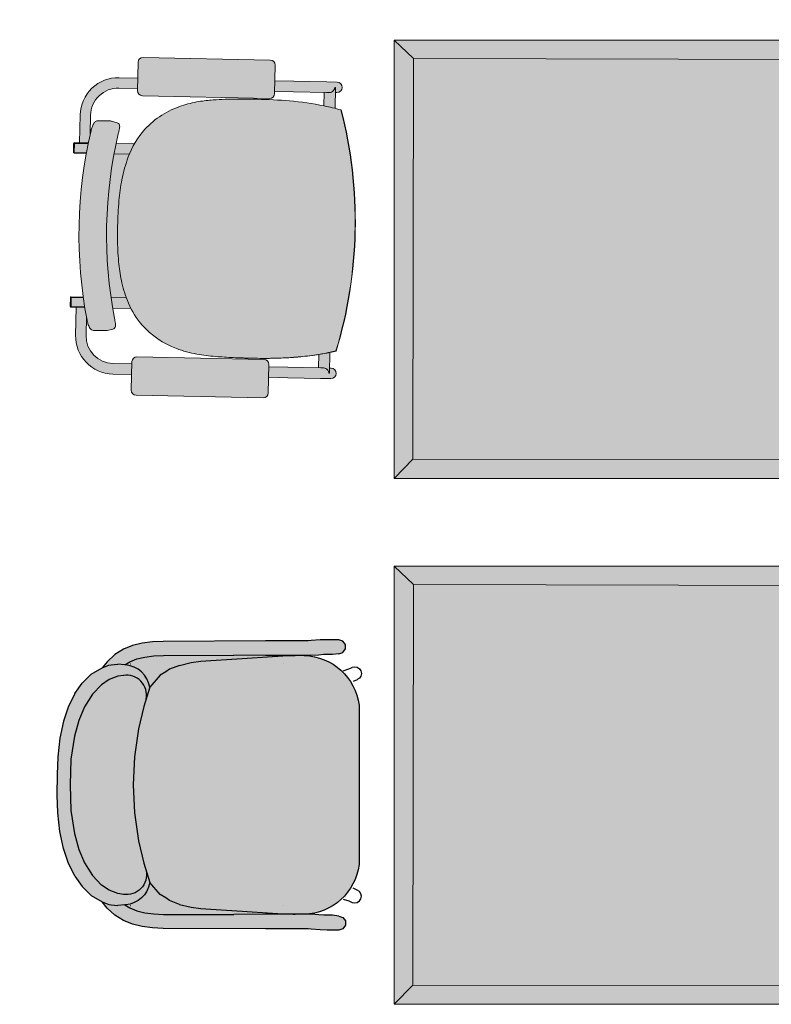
# Model space of a CAD drawing. Header units: millimetres. Extents: x 31882 to 271790, y -35693 to 24917.
# Tile 124 of 256: x 66839 to 68146, y 5428 to 7139. Entities that reach past the tile are written whole.
import ezdxf

# ---------------------------------------------------------------- set-up
doc = ezdxf.new("R2010")
doc.units = ezdxf.units.MM
doc.header["$MEASUREMENT"] = 0
doc.linetypes.add('DASHED', pattern=[19.049999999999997, 12.7, -6.35])
for name, color, linetype, lineweight in [('02 Furniture', 14, 'Continuous', 25), ('02_Elevation 01', 14, 'Continuous', 9), ('Furniture', 14, 'Continuous', 9), ('Grey - 8', 8, 'DASHED', 15), ('Layer 1', 7, 'Continuous', 0)]:
    doc.layers.add(name, color=color, linetype=linetype, lineweight=lineweight)
doc.layers.add('Furniture blocks', color=6, linetype='Continuous')

# ---------------------------------------------------------------- blocks, each defined once
blk = doc.blocks.new('24 x 24 seater')
at = {"layer": 'Layer 1'}
h = blk.add_hatch(color=209, dxfattribs=at)
h.dxf.hatch_style = 1
h.paths.add_polyline_path([(8583.424074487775, 39.75709807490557), (8613.397920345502, 39.75709807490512), (8613.397920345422, 69.55848029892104), (8583.42407448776, 69.5584802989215)])
h = blk.add_hatch(color=255, dxfattribs=at)
h.dxf.hatch_style = 1
h.paths.add_polyline_path([(8584.7417319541, 41.02088590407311), (8612.13413251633, 41.07475554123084), (8612.080262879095, 68.2946924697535), (8584.687862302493, 68.24082213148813)])
at = {"layer": '02_Elevation 01'}
for p, q in [((8583.42407448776, 69.5584802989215), (8584.687862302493, 68.24082213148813)), ((8613.397920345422, 69.55848029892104), (8612.080262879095, 68.2946924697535)), ((8603.64109939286, 41.25198888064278), (8603.640853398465, 41.24020077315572)), ((8583.424074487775, 39.75709807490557), (8584.7417319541, 41.02088590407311)), ((8603.62647003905, 40.55094691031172), (8603.626162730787, 40.53622062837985)), ((8613.397920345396, 39.75709807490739), (8612.134132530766, 41.07475624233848))]:
    blk.add_line(p, q, dxfattribs=at)
at = {"layer": '02_Elevation 01', "ltscale": 3}
for points in [[(8583.424074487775, 39.75709807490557), (8613.397920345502, 39.75709807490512), (8613.397920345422, 69.55848029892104), (8583.42407448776, 69.5584802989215)], [(8584.7417319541, 41.02088590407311), (8612.13413251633, 41.07475554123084), (8612.080262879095, 68.2946924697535), (8584.687862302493, 68.24082213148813)]]:
    blk.add_lwpolyline(points, close=True, dxfattribs=at)
blk = doc.blocks.new('asdasdasd')
at = {"layer": 'Furniture blocks', "ltscale": 3, "transparency": 33554687}
h = blk.add_hatch(color=254, dxfattribs=at)
h.dxf.hatch_style = 1
h.paths.add_polyline_path([(-395.7213800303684, -1387.304640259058), (-395.7615699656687, -1386.818195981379), (-395.7183384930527, -1386.380668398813), (-395.695199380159, -1386.206940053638), (-395.51363205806, -1385.76008401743), (-395.9368560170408, -1386.092542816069), (-396.4255294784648, -1386.62944509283), (-396.7904408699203, -1387.214267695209), (-397.0432965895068, -1387.8402243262), (-397.202634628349, -1388.501390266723), (-397.2906614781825, -1389.197398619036), (-397.3291440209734, -1389.932827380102), (-397.3609904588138, -1396.927163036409), (-397.363314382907, -1398.718338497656), (-397.3667034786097, -1399.44447609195), (-397.3700094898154, -1399.859763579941), (-397.3846254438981, -1400.067562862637), (-397.4353131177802, -1400.674161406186), (-397.4456835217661, -1401.166433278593), (-397.4456745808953, -1401.955095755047), (-397.3541293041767, -1402.236692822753), (-397.114351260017, -1402.410835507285), (-396.8179903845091, -1402.410814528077), (-396.5782466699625, -1402.236636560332), (-396.4866953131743, -1401.954833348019), (-396.432973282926, -1401.517534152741), (-396.4316887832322, -1401.398908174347), (-396.4235269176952, -1400.918740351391), (-396.3943151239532, -1400.579043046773), (-396.3672685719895, -1400.052048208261), (-396.3657553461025, -1399.86192239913), (-396.3624710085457, -1399.44926931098), (-396.3598769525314, -1398.893588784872), (-396.3619920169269, -1398.843931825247), (-396.3591719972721, -1398.742578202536), (-396.3590752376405, -1398.721851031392), (-396.3567513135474, -1396.931099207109), (-396.3923088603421, -1394.772768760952), (-396.3706497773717, -1389.963852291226), (-396.3354304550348, -1389.282676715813), (-396.2591424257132, -1388.673394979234), (-396.1296177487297, -1388.131505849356), (-395.9351242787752, -1387.647383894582)])
h.paths.add_polyline_path([(-394.3678405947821, -1385.718921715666), (-393.7193127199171, -1385.084531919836), (-392.846569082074, -1384.537052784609), (-391.9283034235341, -1384.148990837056), (-390.8371936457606, -1383.860653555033), (-389.2732481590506, -1383.614333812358), (-387.5152946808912, -1383.567895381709), (-385.7573412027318, -1383.614333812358), (-384.1933957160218, -1383.860653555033), (-383.1022859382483, -1384.148990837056), (-382.1840202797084, -1384.537052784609), (-381.3112766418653, -1385.084531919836), (-380.6627487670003, -1385.718921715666), (-380.3157321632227, -1386.244168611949), (-380.0766101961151, -1386.827788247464), (-380.0240874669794, -1387.208398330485, -0.5267088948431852), (-381.6422117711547, -1388.759716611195), (-380.8291377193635, -1389.01243450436, 0.3491792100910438), (-379.3142820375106, -1387.366038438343), (-379.309209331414, -1387.304640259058), (-379.2690193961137, -1386.818195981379), (-379.3122508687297, -1386.380668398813), (-379.3353899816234, -1386.206940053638), (-379.5169573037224, -1385.76008401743), (-379.5317677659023, -1385.723633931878), (-379.6030884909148, -1385.602357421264), (-379.9414411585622, -1385.013710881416), (-380.5125104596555, -1384.441359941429), (-380.5681206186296, -1384.378768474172), (-381.2663115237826, -1383.883028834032), (-382.1980663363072, -1383.436047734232), (-383.1642942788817, -1383.120190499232), (-384.324316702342, -1382.868381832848), (-385.5932357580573, -1382.716273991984), (-386.8082414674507, -1382.670340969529), (-387.5152946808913, -1382.678250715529), (-388.2223478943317, -1382.670340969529), (-389.4373536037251, -1382.716273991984), (-390.7062726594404, -1382.868381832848), (-391.8662950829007, -1383.120190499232), (-392.8325230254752, -1383.436047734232), (-393.7642778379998, -1383.883028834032), (-394.4624687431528, -1384.378768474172), (-394.5180789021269, -1384.441359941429), (-395.0891482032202, -1385.013710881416), (-395.4275008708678, -1385.602357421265), (-395.4988215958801, -1385.723633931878), (-395.51363205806, -1385.76008401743), (-395.695199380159, -1386.206940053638), (-395.7183384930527, -1386.380668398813), (-395.7615699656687, -1386.818195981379), (-395.7213800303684, -1387.304640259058), (-395.9351242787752, -1387.647383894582), (-396.1296177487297, -1388.131505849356), (-396.2591424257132, -1388.673394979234), (-396.3354304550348, -1389.282676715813), (-396.3706497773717, -1389.963852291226), (-396.3923088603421, -1394.772768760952), (-396.3567513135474, -1396.931099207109), (-396.3590987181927, -1398.73994449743), (-396.342070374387, -1398.127933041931), (-396.1170374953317, -1394.625464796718), (-396.0255265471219, -1393.201165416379), (-395.96859565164, -1392.520207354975), (-395.8767734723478, -1391.838513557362), (-395.6894567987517, -1391.052789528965), (-395.4213348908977, -1390.373544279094), (-395.2486988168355, -1390.10421315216), (-395.0120276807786, -1389.734980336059), (-394.2014516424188, -1389.01243450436), (-393.3883775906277, -1388.759716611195, -0.5267088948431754), (-395.006501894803, -1387.208398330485), (-394.9539791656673, -1386.827788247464), (-394.7148571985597, -1386.244168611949)])
h.paths.add_polyline_path([(-378.6050598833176, -1386.62944509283), (-379.0937333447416, -1386.092542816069), (-379.5169573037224, -1385.76008401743), (-379.3353899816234, -1386.206940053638), (-379.3122508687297, -1386.380668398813), (-379.2690193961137, -1386.818195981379), (-379.309209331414, -1387.304640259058), (-379.0954650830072, -1387.647383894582), (-378.9009716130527, -1388.131505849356), (-378.7714469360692, -1388.673394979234), (-378.6951589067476, -1389.282676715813), (-378.6599395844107, -1389.963852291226), (-378.6382805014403, -1394.772768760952), (-378.673838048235, -1396.931099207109), (-378.6715141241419, -1398.721851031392), (-378.6714173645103, -1398.742578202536), (-378.6685973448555, -1398.843931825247), (-378.6707124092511, -1398.893588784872), (-378.6681183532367, -1399.44926931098), (-378.6648340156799, -1399.86192239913), (-378.6633207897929, -1400.052048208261), (-378.6362742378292, -1400.579043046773), (-378.6070624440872, -1400.918740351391), (-378.5989005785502, -1401.398908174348), (-378.5976160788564, -1401.517534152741), (-378.5438940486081, -1401.954833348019), (-378.4523426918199, -1402.236636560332), (-378.2125989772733, -1402.410814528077), (-377.9162381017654, -1402.410835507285), (-377.6764600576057, -1402.236692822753), (-377.5849147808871, -1401.955095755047), (-377.5849058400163, -1401.166433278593), (-377.5952762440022, -1400.674161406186), (-377.6459639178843, -1400.067562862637), (-377.660579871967, -1399.859763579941), (-377.6638858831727, -1399.44447609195), (-377.6672749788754, -1398.718338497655), (-377.6695989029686, -1396.92716303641), (-377.701445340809, -1389.932827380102), (-377.7399278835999, -1389.197398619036), (-377.8279547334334, -1388.501390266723), (-377.9872927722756, -1387.8402243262), (-378.2401484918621, -1387.214267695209)])
h.paths.add_polyline_path([(-378.7714469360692, -1388.673394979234), (-378.9009716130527, -1388.131505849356), (-379.0954650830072, -1387.647383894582), (-379.309209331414, -1387.304640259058), (-379.3142820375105, -1387.366038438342, -0.349179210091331), (-380.8291377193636, -1389.01243450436), (-380.0185616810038, -1389.734980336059), (-379.7818905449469, -1390.10421315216), (-379.6092544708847, -1390.373544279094), (-379.3411325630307, -1391.052789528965), (-379.1538158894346, -1391.838513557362), (-379.0619937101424, -1392.520207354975), (-379.0050628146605, -1393.201165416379), (-378.9135518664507, -1394.625464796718), (-378.6885189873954, -1398.127933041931), (-378.6714906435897, -1398.73994449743), (-378.673838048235, -1396.931099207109), (-378.6382805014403, -1394.772768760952), (-378.6599395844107, -1389.963852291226), (-378.6951589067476, -1389.282676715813)])
h = blk.add_hatch(color=255, dxfattribs=at)
h.dxf.hatch_style = 1
h.paths.add_polyline_path([(-380.3157321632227, -1386.244168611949), (-380.6627487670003, -1385.718921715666), (-381.3112766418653, -1385.084531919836), (-382.1840202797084, -1384.537052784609), (-383.1022859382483, -1384.148990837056), (-384.1933957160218, -1383.860653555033), (-385.7573412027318, -1383.614333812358), (-387.5152946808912, -1383.567895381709), (-389.2732481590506, -1383.614333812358), (-390.8371936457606, -1383.860653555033), (-391.9283034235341, -1384.148990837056), (-392.846569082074, -1384.537052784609), (-393.7193127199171, -1385.084531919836), (-394.3678405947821, -1385.718921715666), (-394.7148571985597, -1386.244168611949), (-394.9539791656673, -1386.827788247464), (-395.006501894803, -1387.208398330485, 0.5267088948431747), (-393.3883775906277, -1388.759716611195), (-392.878087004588, -1388.601109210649), (-391.3443052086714, -1388.246105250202), (-389.434012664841, -1387.971313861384), (-387.5152946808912, -1387.878907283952), (-385.5965766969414, -1387.971313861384), (-383.686284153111, -1388.246105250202), (-382.1525023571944, -1388.601109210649), (-381.6422117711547, -1388.759716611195, 0.5267088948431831), (-380.0240874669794, -1387.208398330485), (-380.0766101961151, -1386.827788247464)])
h = blk.add_hatch(color=255, dxfattribs=at)
h.dxf.hatch_style = 1
h.paths.add_polyline_path([(-379.0619937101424, -1392.520207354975), (-379.1538158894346, -1391.838513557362), (-379.3411325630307, -1391.052789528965), (-379.6092544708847, -1390.373544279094), (-379.7818905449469, -1390.10421315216), (-380.0185616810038, -1389.734980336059), (-380.8291377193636, -1389.01243450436), (-382.1525023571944, -1388.601109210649), (-383.686284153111, -1388.246105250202), (-385.5965766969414, -1387.971313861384), (-387.5141396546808, -1387.878962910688), (-387.5152946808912, -1387.879017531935), (-389.434012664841, -1387.971313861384), (-391.3443052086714, -1388.246105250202), (-392.878087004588, -1388.601109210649), (-394.2014516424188, -1389.01243450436), (-395.0120276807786, -1389.734980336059), (-395.2486988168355, -1390.10421315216), (-395.4213348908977, -1390.373544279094), (-395.6894567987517, -1391.052789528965), (-395.8767734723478, -1391.838513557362), (-395.96859565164, -1392.520207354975), (-396.0255265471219, -1393.201165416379), (-396.1170374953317, -1394.625464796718), (-396.342070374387, -1398.127933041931), (-396.3591719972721, -1398.742578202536), (-396.3624710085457, -1399.449269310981), (-396.3635939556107, -1399.590359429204, 0.3692380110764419), (-392.9640929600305, -1403.342509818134), (-382.0664964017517, -1403.342509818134, 0.369238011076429), (-378.6669954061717, -1399.590359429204), (-378.6681183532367, -1399.44926931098), (-378.6714173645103, -1398.742578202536), (-378.6885189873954, -1398.127933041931), (-378.9135518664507, -1394.625464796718), (-379.0050628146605, -1393.201165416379)])
at = {"layer": 'Furniture blocks', "color": 14}
for p, q in [((-395.0107670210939, -1387.239305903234), (-395.006501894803, -1387.208398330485)), ((-380.0198223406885, -1387.239305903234), (-380.0240874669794, -1387.208398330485)), ((-395.7777879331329, -1387.708742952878), (-395.7777964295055, -1387.705933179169)), ((-387.5164497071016, -1387.878962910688), (-387.5152946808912, -1387.879017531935)), ((-379.2528014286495, -1387.708742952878), (-379.2527929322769, -1387.705933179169)), ((-395.7856762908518, -1398.153244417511), (-395.7856762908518, -1398.1518244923)), ((-379.2449130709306, -1398.153244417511), (-379.2449130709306, -1398.1518244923))]:
    blk.add_line(p, q, dxfattribs=at)
for points in [[(-393.7642778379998, -1383.883028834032), (-392.8325230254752, -1383.436047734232), (-391.8662950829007, -1383.120190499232), (-390.7062726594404, -1382.868381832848), (-389.4373536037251, -1382.716273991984), (-388.2223478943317, -1382.670340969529), (-387.5160288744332, -1382.678242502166)], [(-381.2663115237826, -1383.883028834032), (-382.1980663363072, -1383.436047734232), (-383.1642942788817, -1383.120190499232), (-384.324316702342, -1382.868381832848), (-385.5932357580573, -1382.716273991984), (-386.8082414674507, -1382.670340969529), (-387.5145604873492, -1382.678242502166)], [(-393.7642778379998, -1383.883028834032), (-394.4624687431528, -1384.378768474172), (-394.5180789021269, -1384.441359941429), (-395.0891482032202, -1385.013710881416), (-395.4275008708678, -1385.602357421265), (-395.4988215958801, -1385.723633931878), (-395.51363205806, -1385.76008401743), (-395.695199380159, -1386.206940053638), (-395.7183384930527, -1386.380668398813), (-395.7615699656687, -1386.818195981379)], [(-391.9283034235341, -1384.148990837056), (-390.8371936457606, -1383.860653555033), (-389.2732481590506, -1383.614333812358), (-387.5152946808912, -1383.567895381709), (-385.7573412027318, -1383.614333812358), (-384.1933957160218, -1383.860653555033), (-383.1022859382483, -1384.148990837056), (-382.1840202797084, -1384.537052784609), (-381.3112766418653, -1385.084531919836)], [(-381.2663115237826, -1383.883028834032), (-380.5681206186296, -1384.378768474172), (-380.5125104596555, -1384.441359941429), (-379.9414411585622, -1385.013710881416), (-379.6030884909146, -1385.602357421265), (-379.5317677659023, -1385.723633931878), (-379.5169573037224, -1385.76008401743), (-379.3353899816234, -1386.206940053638), (-379.3122508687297, -1386.380668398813), (-379.2690193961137, -1386.818195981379)], [(-396.4866953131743, -1401.954833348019), (-396.5782466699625, -1402.236636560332), (-396.8179903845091, -1402.410814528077), (-397.114351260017, -1402.410835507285), (-397.3541293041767, -1402.236692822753), (-397.4457378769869, -1401.954901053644), (-397.4457388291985, -1401.946760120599), (-397.4456747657, -1401.938794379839), (-397.4456835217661, -1401.166433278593), (-397.4353131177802, -1400.674161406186), (-397.3846254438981, -1400.067562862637), (-397.3700094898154, -1399.859763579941), (-397.3667034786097, -1399.44447609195), (-397.363314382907, -1398.718338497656), (-397.3609904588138, -1396.927163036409), (-397.3291440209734, -1389.932827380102), (-397.2906614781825, -1389.197398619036), (-397.202634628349, -1388.501390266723), (-397.0432965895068, -1387.8402243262), (-396.7904408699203, -1387.214267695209), (-396.4255294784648, -1386.62944509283), (-395.9368560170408, -1386.092542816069), (-395.51363205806, -1385.76008401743)], [(-378.5438940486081, -1401.954833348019), (-378.4523426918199, -1402.236636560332), (-378.2125989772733, -1402.410814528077), (-377.9162381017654, -1402.410835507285), (-377.6764600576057, -1402.236692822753), (-377.5848514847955, -1401.954901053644), (-377.5848505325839, -1401.946760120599), (-377.5849145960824, -1401.938794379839), (-377.5849058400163, -1401.166433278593), (-377.5952762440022, -1400.674161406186), (-377.6459639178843, -1400.067562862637), (-377.660579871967, -1399.859763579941), (-377.6638858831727, -1399.44447609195), (-377.6672749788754, -1398.718338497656), (-377.6695989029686, -1396.927163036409), (-377.701445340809, -1389.932827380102), (-377.7399278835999, -1389.197398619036), (-377.8279547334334, -1388.501390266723), (-377.9872927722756, -1387.8402243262), (-378.2401484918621, -1387.214267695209), (-378.6050598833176, -1386.62944509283), (-379.0937333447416, -1386.092542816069), (-379.5169573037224, -1385.76008401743)], [(-395.7213800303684, -1387.304640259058), (-395.9351242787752, -1387.647383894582), (-396.1296177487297, -1388.131505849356), (-396.2591424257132, -1388.673394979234), (-396.3354304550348, -1389.282676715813), (-396.3706497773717, -1389.963852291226), (-396.3923041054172, -1394.771713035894)], [(-379.309209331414, -1387.304640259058), (-379.0954650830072, -1387.647383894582), (-378.9009716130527, -1388.131505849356), (-378.7714469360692, -1388.673394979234), (-378.6951589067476, -1389.282676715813), (-378.6599395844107, -1389.963852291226), (-378.6382852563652, -1394.771713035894)], [(-394.2014516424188, -1389.01243450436), (-392.878087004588, -1388.601109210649), (-391.3443052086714, -1388.246105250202), (-389.434012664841, -1387.971313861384), (-387.5164497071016, -1387.878962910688), (-387.5141396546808, -1387.878962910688), (-385.5965766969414, -1387.971313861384), (-383.686284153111, -1388.246105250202), (-382.1525023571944, -1388.601109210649), (-380.8291377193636, -1389.01243450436)], [(-395.6894567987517, -1391.052789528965), (-395.8767734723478, -1391.838513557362), (-395.96859565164, -1392.520207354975), (-396.0255265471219, -1393.201165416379), (-396.1170374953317, -1394.625464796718), (-396.342070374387, -1398.127933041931), (-396.3616897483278, -1398.833068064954), (-396.3616897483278, -1398.85102841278), (-396.356868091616, -1398.964230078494)], [(-379.3411325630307, -1391.052789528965), (-379.1538158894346, -1391.838513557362), (-379.0619937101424, -1392.520207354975), (-379.0050628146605, -1393.201165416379), (-378.9135518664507, -1394.625464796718), (-378.6885189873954, -1398.127933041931), (-378.6688996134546, -1398.833068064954), (-378.6688996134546, -1398.85102841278), (-378.6737212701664, -1398.964230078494)], [(-396.4866953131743, -1401.954833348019), (-396.432973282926, -1401.517534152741), (-396.4316887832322, -1401.398908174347), (-396.4235269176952, -1400.918740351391), (-396.3943151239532, -1400.579043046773), (-396.3672685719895, -1400.052048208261), (-396.3657553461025, -1399.86192239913), (-396.3624710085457, -1399.44926931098), (-396.3590752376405, -1398.721851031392), (-396.3567513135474, -1396.931099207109), (-396.3923088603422, -1394.77276876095)], [(-378.5438940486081, -1401.954833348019), (-378.5976160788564, -1401.517534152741), (-378.5989005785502, -1401.398908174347), (-378.6070624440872, -1400.918740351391), (-378.6362742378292, -1400.579043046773), (-378.6633207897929, -1400.052048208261), (-378.6648340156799, -1399.86192239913), (-378.6681183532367, -1399.44926931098), (-378.6715141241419, -1398.721851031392), (-378.673838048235, -1396.931099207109), (-378.6382805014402, -1394.77276876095)], [(-395.3246031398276, -1402.240164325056), (-395.4510171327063, -1402.636233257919), (-395.5536946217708, -1402.859801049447), (-395.5564324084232, -1402.86524420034), (-395.5911186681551, -1403.039499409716), (-395.5564324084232, -1403.213754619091), (-395.4576546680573, -1403.361481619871), (-395.3098246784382, -1403.460188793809), (-395.1354450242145, -1403.494850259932), (-394.9610663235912, -1403.460188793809), (-394.8132353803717, -1403.361481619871), (-394.7144585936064, -1403.213754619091), (-394.7115181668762, -1403.208216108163), (-394.5762748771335, -1402.931643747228)], [(-379.7059862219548, -1402.240164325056), (-379.5795722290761, -1402.636233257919), (-379.4768947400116, -1402.859801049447), (-379.4741569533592, -1402.86524420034), (-379.4394706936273, -1403.039499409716), (-379.4741569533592, -1403.213754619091), (-379.5729346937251, -1403.361481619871), (-379.7207646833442, -1403.460188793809), (-379.8951443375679, -1403.494850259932), (-380.0695230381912, -1403.460188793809), (-380.2173539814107, -1403.361481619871), (-380.316130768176, -1403.213754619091), (-380.3190711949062, -1403.208216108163), (-380.4543144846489, -1402.931643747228)]]:
    blk.add_lwpolyline(points, dxfattribs=at)
for points in [[(-393.3883775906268, -1388.759716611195, -0.5267088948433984), (-395.006501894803, -1387.208398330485), (-394.9539791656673, -1386.827788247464), (-394.7148571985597, -1386.244168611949), (-394.3678405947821, -1385.718921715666), (-393.7193127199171, -1385.084531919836), (-392.846569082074, -1384.537052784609), (-391.9283034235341, -1384.148990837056)], [(-381.6422117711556, -1388.759716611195, 0.5267088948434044), (-380.0240874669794, -1387.208398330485), (-380.0766101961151, -1386.827788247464), (-380.3157321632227, -1386.244168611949), (-380.6627487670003, -1385.718921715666), (-381.3112766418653, -1385.084531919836)], [(-395.6894567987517, -1391.052789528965), (-395.4213348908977, -1390.373544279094), (-395.2486988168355, -1390.10421315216), (-395.0120276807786, -1389.734980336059), (-394.2014516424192, -1389.01243450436, -0.3491792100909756), (-395.7163073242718, -1387.366038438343), (-395.7213800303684, -1387.304640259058), (-395.7615699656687, -1386.818195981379)], [(-379.3411325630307, -1391.052789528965), (-379.6092544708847, -1390.373544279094), (-379.7818905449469, -1390.10421315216), (-380.0185616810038, -1389.734980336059), (-380.8291377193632, -1389.01243450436, 0.3491792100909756), (-379.3142820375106, -1387.366038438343), (-379.309209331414, -1387.304640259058), (-379.2690193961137, -1386.818195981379)], [(-396.3635939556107, -1399.590359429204, 0.3692380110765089), (-392.9640929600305, -1403.342509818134), (-382.0664964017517, -1403.342509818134, 0.3692380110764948), (-378.6669954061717, -1399.590359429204)]]:
    blk.add_lwpolyline(points, format="xyb", dxfattribs=at)
blk = doc.blocks.new('eryey')
at = {"layer": '02 Furniture', "xscale": -1, "rotation": 270.0000000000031}
blk.add_blockref('24 x 24 seater', (1719335.055579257, -87332.11382922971), dxfattribs=at)
at = {"layer": 'Furniture blocks', "rotation": 90.0000000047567}
blk.add_blockref('asdasdasd', (1717969.117857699, -78346.20915456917), dxfattribs=at)
at = {"layer": 'Furniture blocks', "xscale": -1, "rotation": 269.9999999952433}
blk.add_blockref('asdasdasd', (1720810.362748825, -78346.20915456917), dxfattribs=at)
blk = doc.blocks.new('A$C8e4e445a')
at = {"layer": 'Grey - 8', "linetype": 'Continuous'}
h = blk.add_hatch(color=255, dxfattribs=at)
h.dxf.hatch_style = 1
h.paths.add_polyline_path([(4.568777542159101, -8.497656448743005, 0.01744627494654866), (5.588484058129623, -8.506248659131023, 0.0292935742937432), (7.667103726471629, -8.320491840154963, 0.01659465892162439), (9.535954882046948, -7.979577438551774, 0.004864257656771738), (10.58966651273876, -7.740524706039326, 0.00719854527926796), (11.38700041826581, -7.540914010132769, 0.01207838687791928), (12.07824936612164, -7.340218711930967, 0.02218272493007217), (12.87392751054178, -7.050796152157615, 0.03960004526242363), (13.81392454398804, -6.573189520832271, 0.127383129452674), (15.612586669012, -4.721293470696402, 0.08442901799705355), (16.16551798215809, -3.074658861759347), (17.05156835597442, -2.88537193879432, 0.0822688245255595), (15.27654353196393, 5.434759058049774), (14.38886079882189, 5.245123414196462, 0.01207520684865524), (14.20234196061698, 5.512742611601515, 0.08046314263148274), (13.10662405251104, 6.600643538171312, 0.1197138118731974), (10.81516113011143, 7.477833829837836, 0.04488833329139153), (9.57042772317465, 7.522633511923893, 0.0242811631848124), (8.450018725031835, 7.407347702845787, 0.01010277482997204), (7.410852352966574, 7.228763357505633, 0.005653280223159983), (6.335956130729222, 7.013426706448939, 0.01031414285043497), (5.11229081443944, 6.728124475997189, 0.0004129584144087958), (5.078599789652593, 6.719593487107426, 0.003972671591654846), (4.640036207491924, 6.602901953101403, 0.001388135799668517), (4.533192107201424, 6.573190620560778, 0.0124177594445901), (3.535106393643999, 6.263898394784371, 0.0347462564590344), (1.590679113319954, 5.456634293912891, 0.06847291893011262), (2.121224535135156, -1.725276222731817, 0.06846999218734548)])
edge = h.paths.add_edge_path()
edge.add_ellipse((9.25930549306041, -10.13093503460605), major_axis=(0.1600621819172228, 0.2470290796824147), ratio=0.9924356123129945, start_angle=135.2174989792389, end_angle=224.7825010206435)
edge.add_line((9.318390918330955, -10.41817050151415), (16.68476357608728, -8.844492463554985))
edge.add_ellipse((16.62132352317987, -8.558187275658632), major_axis=(0.2470290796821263, -0.1600621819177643), ratio=0.9924356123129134, start_angle=-44.78250102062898, end_angle=44.78250102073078)
edge.add_line((16.90855899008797, -8.499101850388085), (16.55547768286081, -6.84633144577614))
edge.add_ellipse((16.26917249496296, -6.909771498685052), major_axis=(0.1600621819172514, 0.2470290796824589), ratio=0.9924356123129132, start_angle=-44.78250102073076, end_angle=44.78250102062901)
edge.add_line((16.21008706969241, -6.622536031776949), (8.84371441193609, -8.196214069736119))
edge.add_ellipse((8.9071544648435, -8.48251925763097), major_axis=(0.2470290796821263, -0.1600621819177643), ratio=0.9924356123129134, start_angle=135.217498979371, end_angle=224.7825010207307)
edge.add_line((8.6199189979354, -8.541604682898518), (8.973000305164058, -10.19437508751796))
h.paths.add_polyline_path([(17.07911710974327, -4.105089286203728, 0.00295011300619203), (17.07976187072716, -4.225853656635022, 0.003671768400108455), (17.08165157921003, -4.325648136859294, 0.005416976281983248), (17.08464185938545, -4.404633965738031, 0.01010437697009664), (17.08910016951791, -4.469032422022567, 0.01255803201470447), (17.09417243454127, -4.51231708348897, 0.03003743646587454), (17.10425944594, -4.561328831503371, 0.06285003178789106), (17.12908938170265, -4.620558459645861, 0.2567703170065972), (17.30392890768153, -4.726389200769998), (17.64317333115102, -4.740517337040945, 0.06328125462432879), (17.70034810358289, -4.735659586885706), (18.43302808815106, -4.579137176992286, 0.06795020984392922), (18.49235221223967, -4.557579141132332, 0.1043846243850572), (18.57258035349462, -4.490069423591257, 0.05961281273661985), (18.61524101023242, -4.419334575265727, 0.03467898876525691), (18.64417048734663, -4.340589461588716, 0.02101562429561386), (18.66407946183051, -4.257247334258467, 0.0206943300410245), (18.68251514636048, -4.134587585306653, 0.02628789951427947), (18.69423423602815, -3.920071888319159, 0.1062089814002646), (16.34692126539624, 7.065614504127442, 0.02791069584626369), (16.24265876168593, 7.2662240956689, 0.01903383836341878), (16.18253084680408, 7.359117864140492, 0.01967023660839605), (16.13562821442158, 7.420530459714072, 0.02118757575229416), (16.09556833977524, 7.464768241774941, 0.04127433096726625), (16.04028172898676, 7.512006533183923, 0.06589056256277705), (15.97106785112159, 7.548720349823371, 0.1436387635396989), (15.83772479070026, 7.558045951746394), (15.10707655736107, 7.401957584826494, 0.06296168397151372), (15.05321841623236, 7.383099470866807), (14.74960523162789, 7.231709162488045, 0.277505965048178), (14.63153611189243, 7.045496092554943, 0.05538327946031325), (14.63811092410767, 6.979878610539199, 0.02224830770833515), (14.65053380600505, 6.933123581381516, 0.01123650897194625), (14.66727455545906, 6.883996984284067, 0.007591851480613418), (14.69297748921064, 6.817206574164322, 0.005315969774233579), (14.73402720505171, 6.718556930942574, 0.004066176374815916), (14.79717408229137, 6.574562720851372, -0.1060771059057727)])
edge = h.paths.add_edge_path()
edge.add_ellipse((5.555663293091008, 7.205780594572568), major_axis=(-0.1600621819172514, -0.2470290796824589), ratio=0.9924356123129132, start_angle=-44.78250102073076, end_angle=44.78250102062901)
edge.add_line((5.614748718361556, 6.918545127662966), (12.98112137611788, 8.492223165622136))
edge.add_ellipse((12.91768132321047, 8.778528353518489), major_axis=(-0.2470290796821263, 0.1600621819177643), ratio=0.9924356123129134, start_angle=135.217498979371, end_angle=224.7825010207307)
edge.add_line((13.20491679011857, 8.837613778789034), (12.85183548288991, 10.49038418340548))
edge.add_ellipse((12.56553029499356, 10.42694413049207), major_axis=(-0.1600621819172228, -0.2470290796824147), ratio=0.9924356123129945, start_angle=135.2174989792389, end_angle=224.7825010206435)
edge.add_line((12.50644486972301, 10.71417959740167), (5.14007221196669, 9.140501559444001))
edge.add_ellipse((5.203512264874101, 8.854196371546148), major_axis=(-0.2470290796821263, 0.1600621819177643), ratio=0.9924356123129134, start_angle=-44.78250102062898, end_angle=44.78250102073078)
edge.add_line((4.916276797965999, 8.795110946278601), (5.269358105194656, 7.142340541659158))
h = blk.add_hatch(color=255, dxfattribs=at)
h.dxf.hatch_style = 1
h.paths.add_polyline_path([(14.26185950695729, 9.206706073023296, -0.4142135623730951), (16.20632447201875, 7.946792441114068), (16.43874680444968, 6.85882560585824, -0.005063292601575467), (16.65140885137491, 6.360757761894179), (17.15447640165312, 6.468228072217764), (16.81101404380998, 8.075972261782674, 0.4142135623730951), (14.13267968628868, 9.811395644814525), (13.04646041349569, 9.579346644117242), (13.1756402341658, 8.974657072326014)])
edge = h.paths.add_edge_path()
edge.add_line((4.136086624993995, 7.043537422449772), (5.240081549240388, 7.279383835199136))
edge.add_line((5.240081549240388, 7.279383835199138), (5.110901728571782, 7.884073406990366))
edge.add_line((5.110901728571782, 7.884073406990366), (4.006906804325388, 7.648226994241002))
edge.add_line((4.006906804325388, 7.648226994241), (2.103312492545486, 7.241562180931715))
edge.add_line((2.103312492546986, 7.241562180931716), (1.504783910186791, 7.11369853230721))
edge.add_ellipse((1.569373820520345, 6.811353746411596), major_axis=(-0.06458991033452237, 0.3023447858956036), ratio=0.9995065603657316, start_angle=0, end_angle=180)
edge.add_line((1.633963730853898, 6.509008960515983), (1.71736623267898, 6.526826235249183))
edge.add_line((1.71736623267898, 6.526826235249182), (1.652776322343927, 6.829171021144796))
edge.add_line((1.652776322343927, 6.829171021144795), (1.699469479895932, 6.839146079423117))
edge.add_arc((2.008676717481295, 6.910791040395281), 0.3173989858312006, 193.0455283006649, 229.9666402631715)
edge.add_ellipse((2.003659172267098, 6.904130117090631), major_axis=(-0.06458991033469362, 0.302344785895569), ratio=0.9995065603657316, start_angle=127.8120356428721, end_angle=180)
edge.add_line((2.068249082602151, 6.601785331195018), (2.232492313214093, 6.636872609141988))
edge.add_line((2.232492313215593, 6.636872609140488), (4.136086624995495, 7.043537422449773))
edge = h.paths.add_edge_path()
edge.add_line((2.368481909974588, 6.665924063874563), (2.232492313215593, 6.636872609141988))
edge.add_line((2.232492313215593, 6.636872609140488), (2.068249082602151, 6.601785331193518))
edge.add_ellipse((2.003659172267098, 6.904130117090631), major_axis=(-0.06458991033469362, 0.302344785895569), ratio=0.9995065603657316, start_angle=127.81203564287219, end_angle=180, ccw=False)
edge.add_arc((2.008676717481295, 6.910791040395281), 0.3173989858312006, 193.045528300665, 229.9666402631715, ccw=False)
edge.add_line((1.699469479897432, 6.839146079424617), (1.652807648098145, 6.829177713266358))
edge.add_arc((1.956181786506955, 6.889435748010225), 0.309300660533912, 191.2342238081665, 192.058830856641)
edge.add_line((1.653706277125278, 6.824817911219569), (1.911858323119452, 5.616410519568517))
edge.add_arc((8.417480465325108, -8.268415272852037), 15.33334623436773, 112.56345615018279, 115.1050570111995, ccw=False)
edge.add_line((2.533977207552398, 5.89124207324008), (2.368481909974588, 6.665924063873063))
h = blk.add_hatch(color=255, dxfattribs=at)
h.dxf.hatch_style = 1
h.paths.add_polyline_path([(17.45683337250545, 6.491511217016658), (16.6671265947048, 6.322806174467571, -0.005100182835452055), (16.87031910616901, 5.816546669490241), (17.56913369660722, 5.9658344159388)], flags=16)
h.paths.add_polyline_path([(15.27654353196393, 5.434759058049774, 0.006032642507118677), (15.03985270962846, 6.016481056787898), (13.98417355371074, 5.7909563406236, -0.0183117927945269), (14.20234196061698, 5.512742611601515, -0.01207520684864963), (14.38886079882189, 5.245123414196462)])
h.paths.add_polyline_path([(16.87031910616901, 5.816546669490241, -0.0003825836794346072), (16.88514437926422, 5.778404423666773), (17.58765160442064, 5.928481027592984, 0.4142135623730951), (17.61935225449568, 5.977405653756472), (17.50739640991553, 6.50146994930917, 0.4142135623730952), (17.45847178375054, 6.533170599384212), (16.65140885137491, 6.360757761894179, -0.0003840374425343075), (16.6671265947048, 6.322806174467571), (17.45683337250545, 6.491511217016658), (17.46771778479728, 6.493836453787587), (17.58001810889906, 5.968159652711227)])
h = blk.add_hatch(color=255, dxfattribs=at)
h.dxf.hatch_style = 1
h.paths.add_polyline_path([(19.47563797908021, -2.958494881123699), (19.36333765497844, -2.432818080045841), (18.66226458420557, -2.58258830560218, -0.005100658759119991), (18.68338100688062, -3.127744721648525)])
h.paths.add_polyline_path([(17.05156835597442, -2.88537193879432), (16.16551798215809, -3.074658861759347, -0.03289278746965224), (16.01610446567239, -3.738864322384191), (17.0728915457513, -3.513102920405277, 0.006033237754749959)])
h = blk.add_hatch(color=255, dxfattribs=at)
h.dxf.hatch_style = 1
h.paths.add_polyline_path([(18.68338100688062, -3.127744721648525, -0.0003840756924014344), (18.68452070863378, -3.168810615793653), (19.49415588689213, -2.995848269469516, 0.4142135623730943), (19.52585653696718, -2.946923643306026), (19.41390069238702, -2.422859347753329, 0.414213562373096), (19.36497606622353, -2.391158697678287), (18.66023216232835, -2.541713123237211, -0.0003826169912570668), (18.66226458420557, -2.58258830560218), (19.36333765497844, -2.432818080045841), (19.37422206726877, -2.430492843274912), (19.48652239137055, -2.956169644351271)])
h = blk.add_hatch(color=255, dxfattribs=at)
h.dxf.hatch_style = 1
h.paths.add_polyline_path([(17.6690196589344, -6.742179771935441), (16.58280038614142, -6.974228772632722), (16.71198020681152, -7.578918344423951), (17.79819947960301, -7.346869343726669, 0.4142135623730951), (19.53362286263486, -4.668534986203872), (19.19016050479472, -3.060790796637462), (18.68452070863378, -3.168810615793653, -0.004928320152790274), (18.69354539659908, -3.695866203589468), (18.92893329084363, -4.797714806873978, -0.4142135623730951)])
edge = h.paths.add_edge_path()
edge.add_ellipse((5.539999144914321, -9.649445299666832), major_axis=(0.06458991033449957, -0.3023447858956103), ratio=0.9995065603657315, start_angle=179.9999999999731, end_angle=232.187964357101)
edge.add_arc((5.54675879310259, -9.653404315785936), 0.3168809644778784, 154.1197506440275, 191.1034042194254)
edge.add_line((5.235809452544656, -9.714429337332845), (5.18911629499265, -9.724404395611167))
edge.add_line((5.18911629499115, -9.724404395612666), (5.124526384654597, -9.422059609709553))
edge.add_line((5.124526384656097, -9.422059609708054), (5.041123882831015, -9.439876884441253))
edge.add_ellipse((5.105713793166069, -9.74222167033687), major_axis=(-0.06458991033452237, 0.3023447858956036), ratio=0.9995065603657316, start_angle=0, end_angle=180)
edge.add_line((5.170303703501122, -10.04456645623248), (5.768832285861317, -9.916702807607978))
edge.add_line((5.768832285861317, -9.916702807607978), (7.672426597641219, -9.510037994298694))
edge.add_line((7.672426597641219, -9.510037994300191), (8.776421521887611, -9.274191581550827))
edge.add_line((8.776421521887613, -9.274191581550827), (8.647241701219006, -8.669502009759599))
edge.add_line((8.647241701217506, -8.669502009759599), (7.543246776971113, -8.905348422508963))
edge.add_line((7.543246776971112, -8.905348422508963), (5.63965246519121, -9.312013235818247))
edge.add_line((5.63965246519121, -9.312013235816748), (5.475409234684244, -9.347100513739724))
edge = h.paths.add_edge_path()
edge.add_arc((5.506704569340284, -9.651885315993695), 0.3257306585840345, 192.0798016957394, 192.8626452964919)
edge.add_line((5.189147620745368, -9.724397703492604), (5.235809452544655, -9.714429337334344))
edge.add_arc((5.54675879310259, -9.653404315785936), 0.3168809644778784, 154.1197506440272, 191.1034042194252, ccw=False)
edge.add_ellipse((5.539999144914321, -9.649445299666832), major_axis=(0.06458991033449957, -0.3023447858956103), ratio=0.9995065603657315, start_angle=179.999999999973, end_angle=232.187964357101, ccw=False)
edge.add_line((5.475409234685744, -9.347100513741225), (5.63965246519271, -9.312013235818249))
edge.add_line((5.63965246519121, -9.312013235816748), (5.775642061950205, -9.282961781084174))
edge.add_line((5.775642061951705, -9.282961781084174), (5.609590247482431, -8.505674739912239))
edge.add_arc((5.201717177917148, 6.105695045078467), 14.61706151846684, 268.93264288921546, 271.5989834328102, ccw=False)
edge.add_line((4.929433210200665, -8.508830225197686), (5.188186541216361, -9.7200522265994))
at = {"layer": 'Furniture'}
for p, q in [((12.50644486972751, 10.71417959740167), (5.140072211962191, 9.140501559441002)), ((13.20491679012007, 8.837613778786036), (12.85183548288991, 10.49038418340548)), ((14.13267968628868, 9.811395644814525), (13.04646041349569, 9.579346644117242)), ((4.916276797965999, 8.795110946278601), (5.269358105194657, 7.142340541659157)), ((14.26185950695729, 9.206706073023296), (13.1756402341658, 8.974657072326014)), ((5.614748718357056, 6.918545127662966), (12.98112137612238, 8.492223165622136)), ((2.103312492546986, 7.241562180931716), (4.006906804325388, 7.648226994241)), ((5.110901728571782, 7.884073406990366), (4.006906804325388, 7.648226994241)), ((16.43872175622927, 6.858942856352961), (16.20632447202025, 7.946792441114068)), ((17.15447640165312, 6.468228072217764), (16.81101404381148, 8.075972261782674)), ((2.103312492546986, 7.241562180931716), (1.504783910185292, 7.113698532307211)), ((2.232492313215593, 6.636872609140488), (4.136086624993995, 7.043537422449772)), ((5.240081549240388, 7.279383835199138), (4.136086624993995, 7.043537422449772)), ((14.74876924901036, 7.23129231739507), (15.05335367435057, 7.383170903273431)), ((15.84003393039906, 7.5585392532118), (15.10709647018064, 7.401961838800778)), ((1.71736623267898, 6.526826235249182), (1.633963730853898, 6.509008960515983)), ((1.699469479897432, 6.839146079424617), (1.652807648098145, 6.829177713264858)), ((1.911708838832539, 5.617110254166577), (1.653706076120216, 6.824818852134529)), ((2.232492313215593, 6.636872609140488), (2.068249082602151, 6.601785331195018)), ((2.533971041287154, 5.891270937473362), (2.368481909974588, 6.665924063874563)), ((17.45847178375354, 6.533170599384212), (16.65147402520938, 6.360771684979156)), ((17.45683337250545, 6.491511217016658), (16.66719394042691, 6.322820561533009)), ((17.46738184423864, 6.493764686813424), (17.45683337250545, 6.491511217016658)), ((17.56913369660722, 5.9658344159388), (17.45683337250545, 6.491511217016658)), ((17.5799463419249, 5.968495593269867), (17.46778955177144, 6.493500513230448)), ((17.61935225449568, 5.977405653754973), (17.50739640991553, 6.50146994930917)), ((13.982537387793, 5.790606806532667), (15.03990845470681, 6.016492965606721)), ((16.87040503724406, 5.816565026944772), (17.57968216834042, 5.968087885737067)), ((17.56913369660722, 5.9658344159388), (16.87040503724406, 5.816565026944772)), ((16.88523102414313, 5.778422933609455), (17.58765160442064, 5.928481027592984)), ((15.27662634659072, 5.434776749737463), (14.38925428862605, 5.24520747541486)), ((2.118397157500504, -1.725880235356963), (2.104034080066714, -1.728948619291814)), ((2.118397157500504, -1.725880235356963), (2.104034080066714, -1.728948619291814)), ((2.118397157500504, -1.725880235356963), (2.121224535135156, -1.725276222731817)), ((2.121224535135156, -1.725276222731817), (2.118397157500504, -1.725880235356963)), ((16.16375137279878, -3.075036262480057), (17.05165083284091, -2.88535431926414)), ((19.36497606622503, -2.391158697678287), (18.6603185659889, -2.541694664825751)), ((19.36333765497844, -2.432818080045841), (18.66235024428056, -2.582570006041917)), ((19.37388612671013, -2.430564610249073), (19.36333765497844, -2.432818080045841)), ((19.47563797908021, -2.958494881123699), (19.36333765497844, -2.432818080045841)), ((19.48645062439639, -2.955833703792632), (19.37429383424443, -2.430828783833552)), ((19.52585653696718, -2.946923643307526), (19.41390069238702, -2.422859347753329)), ((18.68344760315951, -3.127730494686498), (19.48618645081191, -2.956241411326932)), ((19.47563797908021, -2.958494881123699), (18.68344760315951, -3.127730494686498)), ((18.68458509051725, -3.168796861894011), (19.49415588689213, -2.995848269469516)), ((19.19016050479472, -3.060790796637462), (19.53362286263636, -4.668534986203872)), ((17.07294633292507, -3.513091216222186), (16.01539411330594, -3.739016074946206)), ((18.69357044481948, -3.69598345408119), (18.92893329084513, -4.797714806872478)), ((17.70006902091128, -4.735719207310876), (18.43300648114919, -4.579141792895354)), ((17.64333936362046, -4.740528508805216), (17.3032832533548, -4.726364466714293)), ((16.21008706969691, -6.62253603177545), (8.843714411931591, -8.196214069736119)), ((16.90855899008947, -8.499101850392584), (16.55547768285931, -6.846331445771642)), ((17.6690196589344, -6.742179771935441), (16.58280038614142, -6.974228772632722)), ((17.79819947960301, -7.346869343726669), (16.71198020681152, -7.578918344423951)), ((5.188186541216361, -9.7200522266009), (4.930183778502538, -8.512343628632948)), ((5.775642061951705, -9.282961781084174), (5.610152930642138, -8.508308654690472)), ((8.647241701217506, -8.669502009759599), (7.543246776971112, -8.905348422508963)), ((8.6199189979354, -8.541604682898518), (8.973000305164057, -10.19437508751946)), ((5.63965246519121, -9.312013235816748), (5.475409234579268, -9.347100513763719)), ((5.63965246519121, -9.312013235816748), (7.543246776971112, -8.905348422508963)), ((8.776421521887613, -9.274191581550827), (7.672426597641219, -9.510037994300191)), ((9.318390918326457, -10.41817050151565), (16.68476357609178, -8.844492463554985)), ((5.124526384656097, -9.422059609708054), (5.041123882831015, -9.439876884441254)), ((5.189147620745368, -9.724397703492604), (5.235809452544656, -9.714429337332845)), ((5.768832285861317, -9.916702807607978), (7.672426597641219, -9.510037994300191)), ((5.768832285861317, -9.916702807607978), (5.170303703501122, -10.04456645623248))]:
    blk.add_line(p, q, dxfattribs=at)
for points in [[(1.57411597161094, 5.453095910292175, -0.03741719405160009), (3.695626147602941, 6.319785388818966, -0.0109083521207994), (4.534317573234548, 6.574345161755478, -0.01045019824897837), (5.588780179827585, 6.846084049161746, -0.008389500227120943), (6.723326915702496, 7.093852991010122, -0.002114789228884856), (7.124451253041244, 7.173540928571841)], [(1.587851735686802, 5.456030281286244, -0.03510652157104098), (3.550323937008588, 6.269410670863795, -0.01426748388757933), (4.640036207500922, 6.602901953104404, -0.01493011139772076), (6.297117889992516, 7.005150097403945)], [(1.590679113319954, 5.456634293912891, -0.03474625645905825), (3.535106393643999, 6.263898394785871, -0.0195428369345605), (5.112290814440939, 6.728124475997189, -0.01031414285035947), (6.335956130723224, 7.013426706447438, -0.00571497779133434), (7.422609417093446, 7.230979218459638)], [(7.42259852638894, 7.23102440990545, -0.009988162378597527), (8.450018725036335, 7.407347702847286, -0.02410031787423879), (9.562051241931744, 7.522177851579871, -0.04519066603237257), (10.81516113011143, 7.477833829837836, -0.1197138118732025), (13.10662405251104, 6.600643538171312, -0.08046314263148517), (14.20234196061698, 5.512742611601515, -0.04649841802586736), (14.84675445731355, 4.437454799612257, -0.0286390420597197), (15.27454581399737, 3.406910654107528, -0.02298848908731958), (15.66073064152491, 2.119864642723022, -0.0104807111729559), (15.87217917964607, 1.212339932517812)], [(14.79981142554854, 6.568684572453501, -0.004232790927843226), (14.73402720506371, 6.718556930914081, -0.004809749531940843), (14.69679596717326, 6.807775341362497, -0.008671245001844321), (14.66727455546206, 6.883996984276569, -0.0112365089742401), (14.65053380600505, 6.933123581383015, -0.02224830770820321), (14.63811092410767, 6.979878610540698, -0.03904918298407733), (14.63196048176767, 7.026038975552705, -0.3009938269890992), (14.7487821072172, 7.23129468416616)], [(15.05337236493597, 7.383176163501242), (15.05337236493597, 7.383176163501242, -0.06276946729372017), (15.10707438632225, 7.401957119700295)], [(15.84006423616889, 7.558545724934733, -0.1434666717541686), (15.97315696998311, 7.547934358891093, -0.0721896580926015), (16.04810255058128, 7.506237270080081, -0.03976607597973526), (16.10050023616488, 7.459714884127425, -0.02211514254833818), (16.1417608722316, 7.413048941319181, -0.01720787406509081), (16.18253084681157, 7.359117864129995, -0.02130385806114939), (16.24935110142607, 7.254850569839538, -0.02702295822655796), (16.34938102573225, 7.060136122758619)], [(16.34938102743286, 7.060136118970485), (16.34938102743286, 7.060136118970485, -0.1061148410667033), (18.69423836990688, -3.916119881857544)], [(1.652807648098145, 6.829177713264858), (1.652807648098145, 6.829177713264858, 0.003597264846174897), (1.653706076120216, 6.824818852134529)], [(1.804515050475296, 6.667768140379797), (1.804515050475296, 6.667768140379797, -0.1625070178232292), (1.699469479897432, 6.839146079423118)], [(17.07912047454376, -4.10074046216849), (17.07912047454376, -4.10074046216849, 0.1059722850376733), (14.79981142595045, 6.568684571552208)], [(2.104034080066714, -1.728948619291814), (2.104034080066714, -1.728948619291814, -0.06851531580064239), (1.57411597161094, 5.453095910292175)], [(2.118397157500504, -1.725880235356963), (2.118397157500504, -1.725880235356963, -0.06847291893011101), (1.587851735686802, 5.456030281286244)], [(2.121224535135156, -1.725276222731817), (2.121224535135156, -1.725276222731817, -0.06847291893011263), (1.590679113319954, 5.456634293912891)], [(15.86935180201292, 1.211735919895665, -0.01764945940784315), (16.13495732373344, -0.2641014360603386, -0.02473457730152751), (16.24876605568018, -1.506206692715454, -0.04293023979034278), (16.18947499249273, -2.903154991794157, -0.09285268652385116), (15.612586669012, -4.721293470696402, -0.127383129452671), (13.81392454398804, -6.573189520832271, -0.0396000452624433), (12.87392751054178, -7.050796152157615, -0.02218272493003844), (12.07824936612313, -7.340218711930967, -0.01207838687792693), (11.38700041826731, -7.540914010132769, -0.006955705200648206), (10.61665537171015, -7.734165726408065)], [(4.555041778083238, -8.500590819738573), (4.555041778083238, -8.500590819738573, -0.06851536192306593), (2.104034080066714, -1.728948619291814)], [(4.568777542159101, -8.497656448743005), (4.568777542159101, -8.497656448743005, -0.06847376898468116), (2.118397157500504, -1.725880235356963)], [(18.69423836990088, -3.916119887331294, -0.02677148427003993), (18.68251514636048, -4.134587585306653, -0.02069433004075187), (18.66407946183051, -4.257247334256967, -0.01646065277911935), (18.64907815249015, -4.322676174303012, -0.0423593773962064), (18.61524101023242, -4.419334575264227, -0.05961281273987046), (18.57258035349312, -4.490069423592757, -0.10438462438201), (18.49235221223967, -4.557579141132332, -0.0679496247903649), (18.43302861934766, -4.579137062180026)], [(17.30329397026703, -4.726361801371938, -0.2600134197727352), (17.1275025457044, -4.6177625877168, -0.07065991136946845), (17.10149514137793, -4.550485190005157, -0.02442877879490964), (17.0939135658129, -4.51048941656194, -0.01444497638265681), (17.08837331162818, -4.460669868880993, -0.00900174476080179), (17.084576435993, -4.403285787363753, -0.006111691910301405), (17.08135947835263, -4.314165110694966, -0.003771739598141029), (17.07961208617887, -4.211650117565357, -0.002709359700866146), (17.07912047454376, -4.100740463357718)], [(17.70003872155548, -4.735725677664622), (17.70003872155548, -4.735725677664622, -0.06272322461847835), (17.64336282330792, -4.740525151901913)], [(10.61664684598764, -7.734120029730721, -0.004989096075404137), (9.535954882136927, -7.979577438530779, -0.016594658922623), (7.667103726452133, -8.320491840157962, -0.02929357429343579), (5.588484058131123, -8.506248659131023, -0.01744627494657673), (4.568777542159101, -8.497656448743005)], [(5.188186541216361, -9.7200522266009), (5.188186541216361, -9.7200522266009, 0.003415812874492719), (5.189147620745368, -9.724397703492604)], [(5.235809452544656, -9.714429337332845), (5.235809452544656, -9.714429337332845, -0.162787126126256), (5.261658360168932, -9.515088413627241)]]:
    blk.add_lwpolyline(points, format="xyb", dxfattribs=at)
for centre, radius, start, end in [((14.6041351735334, 7.60451677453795), 2.256675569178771, 12.0588308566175, 102.0588308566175), ((14.6041351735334, 7.60451677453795), 1.638341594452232, 12.0588308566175, 102.0588308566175), ((17.46708377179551, 6.492857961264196), 0.04122226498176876, 12.0588308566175, 102.0588308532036), ((17.57903961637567, 5.968793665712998), 0.04122226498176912, 282.0588308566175, 12.05883085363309), ((19.3735880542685, -2.431471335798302), 0.04122226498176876, 12.0588308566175, 102.0588308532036), ((19.48554389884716, -2.955535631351), 0.04122226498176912, 282.0588308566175, 12.05883085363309), ((17.32674399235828, -5.139990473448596), 1.638341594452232, 282.0588308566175, 12.0588308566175), ((17.32674399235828, -5.139990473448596), 2.256675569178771, 282.0588308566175, 12.0588308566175)]:
    blk.add_arc(centre, radius, start, end, dxfattribs=at)
for centre, major_axis, ratio, start_param, end_param in [((12.56553029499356, 10.42694413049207), (-0.1600621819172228, -0.2470290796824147), 0.9924356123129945, 2.359990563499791, 3.923194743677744), ((5.203512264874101, 8.854196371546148), (-0.2470290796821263, 0.1600621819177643), 0.9924356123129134, -0.7816020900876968, 0.7816020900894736), ((12.91768132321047, 8.778528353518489), (-0.2470290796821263, 0.1600621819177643), 0.9924356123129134, 2.359990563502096, 3.923194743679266), ((1.569373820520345, 6.811353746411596), (-0.06458991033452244, 0.3023447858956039), 0.9995065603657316, 0, 3.141592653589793), ((5.555663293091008, 7.205780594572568), (-0.1600621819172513, -0.2470290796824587), 0.9924356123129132, -0.781602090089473, 0.7816020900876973), ((2.003659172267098, 6.904130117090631), (-0.06458991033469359, 0.302344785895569), 0.9995065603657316, 2.230740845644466, 3.141592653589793), ((16.26917249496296, -6.909771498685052), (0.1600621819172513, 0.2470290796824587), 0.9924356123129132, -0.781602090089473, 0.7816020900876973), ((8.9071544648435, -8.48251925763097), (0.2470290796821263, -0.1600621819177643), 0.9924356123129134, 2.359990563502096, 3.923194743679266), ((16.62132352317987, -8.558187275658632), (0.2470290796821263, -0.1600621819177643), 0.9924356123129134, -0.7816020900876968, 0.7816020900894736), ((5.105713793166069, -9.74222167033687), (-0.06458991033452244, 0.3023447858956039), 0.9995065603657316, 0, 3.141592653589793), ((5.539999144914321, -9.649445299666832), (0.06458991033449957, -0.3023447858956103), 0.9995065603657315, 3.141592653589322, 4.052444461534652), ((9.25930549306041, -10.13093503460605), (0.1600621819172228, 0.2470290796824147), 0.9924356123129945, 2.359990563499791, 3.923194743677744)]:
    blk.add_ellipse(centre, major_axis=major_axis, ratio=ratio, start_param=start_param, end_param=end_param, dxfattribs=at)

msp = doc.modelspace()

# ---------------------------------------------------------------- block references
at = {"layer": 'Furniture', "color": 1, "ltscale": 0.2, "xscale": 29.35254408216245, "yscale": 29.35254408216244, "zscale": 29.35254408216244, "rotation": 166.7485022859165}
msp.add_blockref('A$C8e4e445a', (67471.11954614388, 6708.12966948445), dxfattribs=at)
at = {"layer": 'Furniture', "zscale": 25.4}
for name, p, xscale, yscale, rotation in [('24 x 24 seater', (69257.24357141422, 225121.9565298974), -25.40000000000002, 25.40000000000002, 89.99999999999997), ('eryey', (43740367.65528454, -1994027.470417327), 25.4, 25.4, 180)]:
    msp.add_blockref(name, p, dxfattribs=dict(at, xscale=xscale, yscale=yscale, rotation=rotation))

doc.saveas('drawing.dxf')
